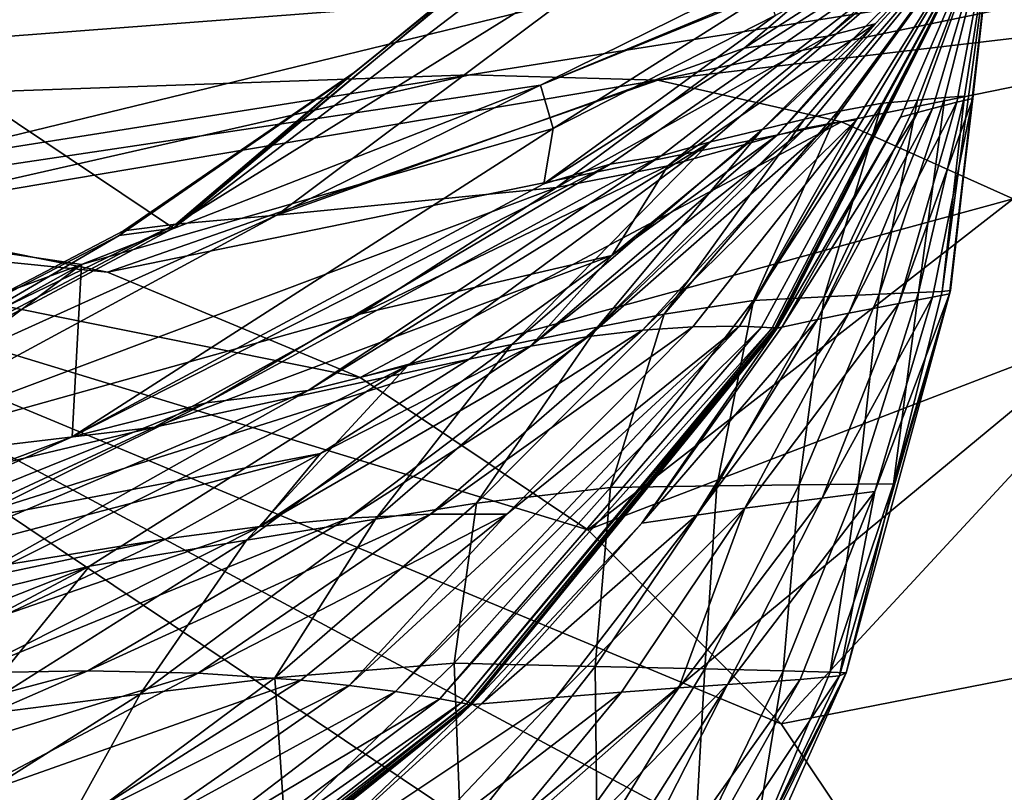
# Model space of a CAD drawing. Header units: metres. Extents: x -1004 to 0, y -708 to 0.
# Tile 99 of 103: x -106 to -78, y -77 to -55. Entities that reach past the tile are written whole.
import ezdxf

# ---------------------------------------------------------------- set-up
doc = ezdxf.new("R2010")
doc.units = ezdxf.units.M

msp = doc.modelspace()

# ---------------------------------------------------------------- linework, layer by layer
at = {"layer": 'top'}
for points in [[(-115.503357, -51.297203, 2042.914429), (-115.135071, -68.038879, 2039.985474), (-101.442726, -60.734818, 2042.679321)], [(-101.442726, -60.734818, 2042.679321), (-89.060715, -51.297203, 2045.059937), (-115.503357, -51.297203, 2042.914429)], [(-114.632568, -60.196255, 214.972534), (-114.764458, -51.297203, 211.736221), (-78.098579, -51.297203, 211.613205)], [(-114.632568, -60.196255, 214.972534), (-78.098579, -51.297203, 211.613205), (-90.986275, -56.663837, 437.535187)], [(-89.060715, -51.297203, 2045.059937), (-101.442726, -60.734818, 2042.679321), (-90.176208, -51.297203, 2003.455688)], [(-101.442726, -60.734818, 2042.679321), (-96.387444, -56.381367, 2003.41748), (-90.176208, -51.297203, 2003.455688)], [(-90.105057, -51.297203, 1961.813721), (-96.295052, -56.304508, 1961.749756), (-101.377548, -60.618221, 1920.003662)], [(-86.395973, -51.297203, 1878.55481), (-101.377548, -60.618221, 1920.003662), (-98.499115, -60.363892, 1878.403809)], [(-86.395973, -51.297203, 1878.55481), (-90.105057, -51.297203, 1961.813721), (-101.377548, -60.618221, 1920.003662)], [(-80.137329, -51.297203, 1795.358276), (-98.499115, -60.363892, 1878.403809), (-85.190804, -55.613125, 1795.383545)], [(-80.137329, -51.297203, 1795.358276), (-86.395973, -51.297203, 1878.55481), (-98.499115, -60.363892, 1878.403809)], [(-90.176208, -51.297203, 2003.455688), (-96.387444, -56.381367, 2003.41748), (-90.105057, -51.297203, 1961.813721)], [(-96.387444, -56.381367, 2003.41748), (-96.295052, -56.304508, 1961.749756), (-90.105057, -51.297203, 1961.813721)], [(-90.986275, -56.663837, 437.535187), (-78.098579, -51.297203, 211.613205), (-84.51049, -54.024261, 437.534424)], [(-90.89106, -59.478401, 663.184875), (-78.027199, -51.297203, 697.926086), (-89.006691, -58.918831, 697.814209)], [(-90.89106, -59.478401, 663.184875), (-78.027199, -51.297203, 663.399414), (-78.027199, -51.297203, 697.926086)], [(-78.027199, -51.297203, 663.399414), (-90.89106, -59.478401, 663.184875), (-84.300812, -54.678062, 550.497681)], [(-89.006691, -58.918831, 697.814209), (-78.027168, -51.297203, 732.452759), (-87.55014, -58.678204, 732.452759)], [(-89.006691, -58.918831, 697.814209), (-78.027199, -51.297203, 697.926086), (-78.027168, -51.297203, 732.452759)], [(-87.55014, -58.678204, 732.452759), (-78.027168, -51.297203, 763.891968), (-86.150093, -58.277206, 763.216919)], [(-87.55014, -58.678204, 732.452759), (-78.027168, -51.297203, 732.452759), (-78.027168, -51.297203, 763.891968)], [(-86.150093, -58.277206, 763.216919), (-78.027168, -51.297203, 763.891968), (-84.678894, -57.92382, 804.436951)], [(-78.027199, -51.297203, 1596.826538), (-85.316956, -63.528893, 1608.418701), (-84.692535, -63.553036, 1597.997437)], [(-78.027199, -51.297203, 1596.826538), (-78.027199, -51.297203, 1607.204468), (-85.316956, -63.528893, 1608.418701)], [(-78.027199, -51.297203, 1607.204468), (-81.985077, -57.650463, 1628.695557), (-85.316956, -63.528893, 1608.418701)], [(-78.50383, -51.297203, 1753.529663), (-85.190804, -55.613125, 1795.383545), (-82.806488, -55.269844, 1753.663208)], [(-78.50383, -51.297203, 1753.529663), (-80.137329, -51.297203, 1795.358276), (-85.190804, -55.613125, 1795.383545)], [(-78.027199, -51.297203, 1591.675659), (-84.692535, -63.553036, 1597.997437), (-84.390335, -63.572571, 1592.785645)], [(-78.027199, -51.297203, 1591.675659), (-78.027199, -51.297203, 1596.826538), (-84.692535, -63.553036, 1597.997437)], [(-78.027168, -51.297203, 763.891968), (-78.027168, -51.297203, 805.26825), (-84.678894, -57.92382, 804.436951)], [(-84.678894, -57.92382, 804.436951), (-78.027168, -51.297203, 805.26825), (-83.469261, -57.636574, 845.653137)], [(-78.027199, -51.297203, 1590.388062), (-84.390335, -63.572571, 1592.785645), (-84.315826, -63.578297, 1591.4823)], [(-78.027199, -51.297203, 1590.388062), (-78.027199, -51.297203, 1591.675659), (-84.390335, -63.572571, 1592.785645)], [(-84.315826, -63.578297, 1591.4823), (-84.280197, -63.590012, 1590.803955), (-78.027199, -51.297203, 1589.744385)], [(-78.027199, -51.297203, 1589.744385), (-78.027199, -51.297203, 1590.388062), (-84.315826, -63.578297, 1591.4823)], [(-84.280197, -63.590012, 1590.803955), (-78.027199, -51.297203, 1589.100586), (-78.027199, -51.297203, 1589.744385)], [(-84.246239, -63.58263, 1590.160522), (-78.027199, -51.297203, 1589.100586), (-84.280197, -63.590012, 1590.803955)], [(-78.027199, -51.297203, 1669.833008), (-84.24884, -58.085838, 1691.247192), (-83.44474, -57.8909, 1670.396606)], [(-78.027199, -51.297203, 1669.833008), (-78.027199, -51.297203, 1690.740112), (-84.24884, -58.085838, 1691.247192)], [(-78.027199, -51.297203, 1690.740112), (-81.4524, -54.922527, 1711.892578), (-84.24884, -58.085838, 1691.247192)], [(-84.246239, -63.58263, 1590.160522), (-80.738548, -57.578323, 1587.067139), (-78.027199, -51.297203, 1589.100586)], [(-78.027168, -51.297203, 805.26825), (-78.027168, -51.297203, 846.564087), (-83.469261, -57.636574, 845.653137)], [(-83.469261, -57.636574, 845.653137), (-78.027168, -51.297203, 846.564087), (-82.522896, -57.417816, 886.868103)], [(-78.027199, -51.297203, 1648.941406), (-83.44474, -57.8909, 1670.396606), (-82.689865, -57.746292, 1649.546021)], [(-78.027199, -51.297203, 1648.941406), (-78.027199, -51.297203, 1669.833008), (-83.44474, -57.8909, 1670.396606)], [(-78.027222, -51.297203, 1711.662476), (-82.806488, -55.269844, 1753.663208), (-81.4524, -54.922527, 1711.892578)], [(-78.027222, -51.297203, 1711.662476), (-78.50383, -51.297203, 1753.529663), (-82.806488, -55.269844, 1753.663208)], [(-78.027199, -51.297203, 1628.065308), (-82.689865, -57.746292, 1649.546021), (-81.985077, -57.650463, 1628.695557)], [(-78.027199, -51.297203, 1628.065308), (-78.027199, -51.297203, 1648.941406), (-82.689865, -57.746292, 1649.546021)], [(-78.027168, -51.297203, 846.564087), (-78.027054, -51.297203, 887.796936), (-82.522896, -57.417816, 886.868103)], [(-82.522896, -57.417816, 886.868103), (-78.027054, -51.297203, 887.796936), (-81.259254, -57.176662, 969.302856)], [(-78.027199, -51.297203, 1607.204468), (-78.027199, -51.297203, 1628.065308), (-81.985077, -57.650463, 1628.695557)], [(-78.027199, -51.297203, 1690.740112), (-78.027222, -51.297203, 1711.662476), (-81.4524, -54.922527, 1711.892578)], [(-78.027054, -51.297203, 887.796936), (-78.027054, -51.297203, 970.19519), (-81.259254, -57.176662, 969.302856)], [(-81.259254, -57.176662, 969.302856), (-78.027054, -51.297203, 970.19519), (-80.252495, -57.087456, 1050.91333)], [(-80.738548, -57.578323, 1587.067139), (-78.027199, -51.297203, 1586.525879), (-78.027199, -51.297203, 1589.100586)], [(-80.24939, -57.440498, 1566.559448), (-78.027199, -51.297203, 1565.938599), (-80.738548, -57.578323, 1587.067139)], [(-78.027199, -51.297203, 1565.938599), (-78.027199, -51.297203, 1586.525879), (-80.738548, -57.578323, 1587.067139)], [(-78.027054, -51.297203, 970.19519), (-78.027138, -51.297203, 1051.575073), (-80.252495, -57.087456, 1050.91333)], [(-80.252495, -57.087456, 1050.91333), (-78.027138, -51.297203, 1051.575073), (-79.470009, -57.020172, 1132.873657)], [(-79.818199, -57.324867, 1545.981201), (-78.027199, -51.297203, 1545.369629), (-80.24939, -57.440498, 1566.559448)], [(-78.027199, -51.297203, 1545.369629), (-78.027199, -51.297203, 1565.938599), (-80.24939, -57.440498, 1566.559448)], [(-79.129654, -57.151718, 1504.604736), (-78.027199, -51.297203, 1504.287109), (-79.818199, -57.324867, 1545.981201)], [(-78.027199, -51.297203, 1504.287109), (-78.027199, -51.297203, 1545.369629), (-79.818199, -57.324867, 1545.981201)], [(-79.306656, -62.50948, 1378.554321), (-79.54393, -62.536911, 1297.646729), (-78.027206, -51.297203, 1378.559692)], [(-79.54393, -62.536911, 1297.646729), (-78.910095, -56.97337, 1215.220337), (-78.027206, -51.297203, 1378.559692)], [(-78.027138, -51.297203, 1051.575073), (-78.027054, -51.297203, 1133.352905), (-79.470009, -57.020172, 1132.873657)], [(-79.470009, -57.020172, 1132.873657), (-78.027054, -51.297203, 1133.352905), (-78.910095, -56.97337, 1215.220337)], [(-79.306656, -62.50948, 1378.554321), (-78.027206, -51.297203, 1378.559692), (-79.337585, -62.60321, 1420.879272)], [(-78.027206, -51.297203, 1378.559692), (-78.027199, -51.297203, 1420.924683), (-79.337585, -62.60321, 1420.879272)], [(-79.337585, -62.60321, 1420.879272), (-78.027199, -51.297203, 1420.924683), (-78.673325, -57.042675, 1462.920166)], [(-78.673325, -57.042675, 1462.920166), (-78.027199, -51.297203, 1462.875977), (-79.129654, -57.151718, 1504.604736)], [(-78.027199, -51.297203, 1462.875977), (-78.027199, -51.297203, 1504.287109), (-79.129654, -57.151718, 1504.604736)], [(-78.027206, -51.297203, 1378.559692), (-78.910095, -56.97337, 1215.220337), (-78.027161, -51.297203, 1215.581787)], [(-78.910095, -56.97337, 1215.220337), (-78.027054, -51.297203, 1133.352905), (-78.027161, -51.297203, 1215.581787)], [(-78.027199, -51.297203, 1420.924683), (-78.027199, -51.297203, 1462.875977), (-78.673325, -57.042675, 1462.920166)], [(-90.628365, -57.895702, 550.498901), (-90.986275, -56.663837, 437.535187), (-84.51049, -54.024261, 437.534424)], [(-84.300812, -54.678062, 550.497681), (-90.628365, -57.895702, 550.498901), (-84.51049, -54.024261, 437.534424)], [(-90.89106, -59.478401, 663.184875), (-90.628365, -57.895702, 550.498901), (-84.300812, -54.678062, 550.497681)], [(-81.4524, -54.922527, 1711.892578), (-87.364365, -58.958767, 1753.769043), (-85.101265, -58.332657, 1712.097412)], [(-81.4524, -54.922527, 1711.892578), (-82.806488, -55.269844, 1753.663208), (-87.364365, -58.958767, 1753.769043)], [(-84.24884, -58.085838, 1691.247192), (-81.4524, -54.922527, 1711.892578), (-85.101265, -58.332657, 1712.097412)], [(-82.806488, -55.269844, 1753.663208), (-90.532158, -59.579765, 1795.377441), (-87.364365, -58.958767, 1753.769043)], [(-82.806488, -55.269844, 1753.663208), (-85.190804, -55.613125, 1795.383545), (-90.532158, -59.579765, 1795.377441)], [(-85.190804, -55.613125, 1795.383545), (-98.499115, -60.363892, 1878.403809), (-90.532158, -59.579765, 1795.377441)], [(-102.866547, -60.808197, 1961.675781), (-96.295052, -56.304508, 1961.749756), (-102.996902, -60.94178, 2003.37207)], [(-96.295052, -56.304508, 1961.749756), (-96.387444, -56.381367, 2003.41748), (-102.996902, -60.94178, 2003.37207)], [(-96.295052, -56.304508, 1961.749756), (-102.866547, -60.808197, 1961.675781), (-101.377548, -60.618221, 1920.003662)], [(-102.996902, -60.94178, 2003.37207), (-96.387444, -56.381367, 2003.41748), (-101.442726, -60.734818, 2042.679321)], [(-104.067223, -61.768188, 437.536407), (-114.632568, -60.196255, 214.972534), (-90.986275, -56.663837, 437.535187)], [(-90.628365, -57.895702, 550.498901), (-104.067223, -61.768188, 437.536407), (-90.986275, -56.663837, 437.535187)], [(-82.522896, -57.417816, 886.868103), (-81.259254, -57.176662, 969.302856), (-84.922729, -62.79808, 968.397766)], [(-84.922729, -62.79808, 968.397766), (-81.259254, -57.176662, 969.302856), (-82.906372, -62.694687, 1050.244751)], [(-81.259254, -57.176662, 969.302856), (-80.252495, -57.087456, 1050.91333), (-82.906372, -62.694687, 1050.244751)], [(-82.906372, -62.694687, 1050.244751), (-80.252495, -57.087456, 1050.91333), (-81.339783, -62.61808, 1132.390869)], [(-80.780693, -62.880394, 1504.747681), (-79.129654, -57.151718, 1504.604736), (-82.209045, -63.153648, 1546.29541)], [(-79.129654, -57.151718, 1504.604736), (-79.818199, -57.324867, 1545.981201), (-82.209045, -63.153648, 1546.29541)], [(-80.252495, -57.087456, 1050.91333), (-79.470009, -57.020172, 1132.873657), (-81.339783, -62.61808, 1132.390869)], [(-81.339783, -62.61808, 1132.390869), (-79.470009, -57.020172, 1132.873657), (-80.219582, -62.565582, 1214.856934)], [(-79.824455, -62.705322, 1462.942871), (-78.673325, -57.042675, 1462.920166), (-80.780693, -62.880394, 1504.747681)], [(-78.673325, -57.042675, 1462.920166), (-79.129654, -57.151718, 1504.604736), (-80.780693, -62.880394, 1504.747681)], [(-79.470009, -57.020172, 1132.873657), (-78.910095, -56.97337, 1215.220337), (-80.219582, -62.565582, 1214.856934)], [(-80.219582, -62.565582, 1214.856934), (-78.910095, -56.97337, 1215.220337), (-79.54393, -62.536911, 1297.646729)], [(-78.673325, -57.042675, 1462.920166), (-79.824455, -62.705322, 1462.942871), (-79.337585, -62.60321, 1420.879272)], [(-83.469261, -57.636574, 845.653137), (-82.522896, -57.417816, 886.868103), (-87.462624, -63.188725, 885.926025)], [(-87.462624, -63.188725, 885.926025), (-82.522896, -57.417816, 886.868103), (-84.922729, -62.79808, 968.397766)], [(-83.100845, -63.33569, 1566.973511), (-80.24939, -57.440498, 1566.559448), (-84.111519, -63.552837, 1587.588135)], [(-80.24939, -57.440498, 1566.559448), (-80.738548, -57.578323, 1587.067139), (-84.111519, -63.552837, 1587.588135)], [(-82.209045, -63.153648, 1546.29541), (-79.818199, -57.324867, 1545.981201), (-83.100845, -63.33569, 1566.973511)], [(-79.818199, -57.324867, 1545.981201), (-80.24939, -57.440498, 1566.559448), (-83.100845, -63.33569, 1566.973511)], [(-82.689865, -57.746292, 1649.546021), (-89.624275, -63.823048, 1670.875244), (-88.082504, -63.639038, 1650.071289)], [(-82.689865, -57.746292, 1649.546021), (-83.44474, -57.8909, 1670.396606), (-89.624275, -63.823048, 1670.875244)], [(-84.678894, -57.92382, 804.436951), (-83.469261, -57.636574, 845.653137), (-89.368416, -63.558098, 844.733032)], [(-89.368416, -63.558098, 844.733032), (-83.469261, -57.636574, 845.653137), (-87.462624, -63.188725, 885.926025)], [(-81.985077, -57.650463, 1628.695557), (-88.082504, -63.639038, 1650.071289), (-86.646233, -63.541843, 1629.251831)], [(-81.985077, -57.650463, 1628.695557), (-82.689865, -57.746292, 1649.546021), (-88.082504, -63.639038, 1650.071289)], [(-85.316956, -63.528893, 1608.418701), (-81.985077, -57.650463, 1628.695557), (-86.646233, -63.541843, 1629.251831)], [(-84.111519, -63.552837, 1587.588135), (-80.738548, -57.578323, 1587.067139), (-84.246239, -63.58263, 1590.160522)], [(-90.89106, -59.478401, 663.184875), (-104.329102, -66.678337, 662.99646), (-90.628365, -57.895702, 550.498901)], [(-104.329102, -66.678337, 662.99646), (-104.067223, -61.768188, 437.536407), (-90.628365, -57.895702, 550.498901)], [(-86.150093, -58.277206, 763.216919), (-84.678894, -57.92382, 804.436951), (-91.805084, -64.045578, 803.599854)], [(-91.805084, -64.045578, 803.599854), (-84.678894, -57.92382, 804.436951), (-89.368416, -63.558098, 844.733032)], [(-83.44474, -57.8909, 1670.396606), (-91.270256, -64.096619, 1691.662354), (-89.624275, -63.823048, 1670.875244)], [(-83.44474, -57.8909, 1670.396606), (-84.24884, -58.085838, 1691.247192), (-91.270256, -64.096619, 1691.662354)], [(-97.605591, -65.358475, 732.452759), (-86.150093, -58.277206, 763.216919), (-94.769196, -64.646645, 762.538696)], [(-97.605591, -65.358475, 732.452759), (-87.55014, -58.678204, 732.452759), (-86.150093, -58.277206, 763.216919)], [(-94.769196, -64.646645, 762.538696), (-86.150093, -58.277206, 763.216919), (-91.805084, -64.045578, 803.599854)], [(-84.24884, -58.085838, 1691.247192), (-88.962372, -61.517399, 1712.276978), (-91.270256, -64.096619, 1691.662354)], [(-85.101265, -58.332657, 1712.097412), (-88.962372, -61.517399, 1712.276978), (-84.24884, -58.085838, 1691.247192)], [(-85.101265, -58.332657, 1712.097412), (-87.364365, -58.958767, 1753.769043), (-88.962372, -61.517399, 1712.276978)], [(-100.508865, -65.712364, 697.705688), (-87.55014, -58.678204, 732.452759), (-97.605591, -65.358475, 732.452759)], [(-100.508865, -65.712364, 697.705688), (-89.006691, -58.918831, 697.814209), (-87.55014, -58.678204, 732.452759)], [(-104.329102, -66.678337, 662.99646), (-89.006691, -58.918831, 697.814209), (-100.508865, -65.712364, 697.705688)], [(-104.329102, -66.678337, 662.99646), (-90.89106, -59.478401, 663.184875), (-89.006691, -58.918831, 697.814209)], [(-87.364365, -58.958767, 1753.769043), (-96.13903, -63.181301, 1795.340332), (-88.962372, -61.517399, 1712.276978)], [(-87.364365, -58.958767, 1753.769043), (-90.532158, -59.579765, 1795.377441), (-96.13903, -63.181301, 1795.340332)], [(-90.532158, -59.579765, 1795.377441), (-111.823273, -67.567825, 1878.153931), (-96.13903, -63.181301, 1795.340332)], [(-90.532158, -59.579765, 1795.377441), (-98.499115, -60.363892, 1878.403809), (-111.823273, -67.567825, 1878.153931)], [(-117.285789, -66.625572, 437.53717), (-114.632568, -60.196255, 214.972534), (-104.067223, -61.768188, 437.536407)], [(-98.499115, -60.363892, 1878.403809), (-115.194756, -67.926575, 1919.768311), (-111.823273, -67.567825, 1878.153931)], [(-98.499115, -60.363892, 1878.403809), (-101.377548, -60.618221, 1920.003662), (-115.194756, -67.926575, 1919.768311)], [(-101.377548, -60.618221, 1920.003662), (-102.866547, -60.808197, 1961.675781), (-116.966408, -68.183815, 1961.491211)], [(-101.377548, -60.618221, 1920.003662), (-116.966408, -68.183815, 1961.491211), (-115.194756, -67.926575, 1919.768311)], [(-102.866547, -60.808197, 1961.675781), (-102.996902, -60.94178, 2003.37207), (-116.966408, -68.183815, 1961.491211)], [(-102.996902, -60.94178, 2003.37207), (-101.442726, -60.734818, 2042.679321), (-115.135071, -68.038879, 2039.985474)], [(-116.966408, -68.183815, 1961.491211), (-102.996902, -60.94178, 2003.37207), (-115.135071, -68.038879, 2039.985474)], [(-88.962372, -61.517399, 1712.276978), (-101.983879, -66.399879, 1795.272949), (-93.01902, -64.462494, 1712.430908)], [(-88.962372, -61.517399, 1712.276978), (-96.13903, -63.181301, 1795.340332), (-101.983879, -66.399879, 1795.272949)], [(-91.270256, -64.096619, 1691.662354), (-88.962372, -61.517399, 1712.276978), (-93.01902, -64.462494, 1712.430908)], [(-129.771561, -76.091797, 627.760681), (-117.285789, -66.625572, 437.53717), (-104.067223, -61.768188, 437.536407)], [(-116.885582, -71.385643, 627.637451), (-129.771561, -76.091797, 627.760681), (-104.067223, -61.768188, 437.536407)], [(-116.885582, -71.385643, 627.637451), (-104.067223, -61.768188, 437.536407), (-104.329102, -66.678337, 662.99646)], [(-82.282188, -73.395493, 1378.543823), (-79.306656, -62.50948, 1378.554321), (-82.476097, -73.488136, 1420.786987)], [(-79.306656, -62.50948, 1378.554321), (-79.337585, -62.60321, 1420.879272), (-82.476097, -73.488136, 1420.786987)], [(-82.282188, -73.395493, 1378.543823), (-80.935005, -68.019943, 1297.329224), (-79.306656, -62.50948, 1378.554321)], [(-80.935005, -68.019943, 1297.329224), (-79.54393, -62.536911, 1297.646729), (-79.306656, -62.50948, 1378.554321)], [(-80.219582, -62.565582, 1214.856934), (-79.54393, -62.536911, 1297.646729), (-80.935005, -68.019943, 1297.329224)], [(-87.462624, -63.188725, 885.926025), (-84.922729, -62.79808, 968.397766), (-88.993011, -68.122505, 967.48584)], [(-88.993011, -68.122505, 967.48584), (-84.922729, -62.79808, 968.397766), (-85.969788, -68.078094, 1049.573853)], [(-84.922729, -62.79808, 968.397766), (-82.906372, -62.694687, 1050.244751), (-85.969788, -68.078094, 1049.573853)], [(-85.969788, -68.078094, 1049.573853), (-82.906372, -62.694687, 1050.244751), (-83.62207, -68.048103, 1131.907959)], [(-82.906372, -62.694687, 1050.244751), (-81.339783, -62.61808, 1132.390869), (-83.62207, -68.048103, 1131.907959)], [(-83.62207, -68.048103, 1131.907959), (-81.339783, -62.61808, 1132.390869), (-81.944862, -68.028831, 1214.494385)], [(-81.469215, -68.232391, 1462.94519), (-79.824455, -62.705322, 1462.942871), (-82.963234, -68.42218, 1504.859741)], [(-79.824455, -62.705322, 1462.942871), (-80.780693, -62.880394, 1504.747681), (-82.963234, -68.42218, 1504.859741)], [(-82.476097, -73.488136, 1420.786987), (-79.337585, -62.60321, 1420.879272), (-81.469215, -68.232391, 1462.94519)], [(-81.339783, -62.61808, 1132.390869), (-80.219582, -62.565582, 1214.856934), (-81.944862, -68.028831, 1214.494385)], [(-81.944862, -68.028831, 1214.494385), (-80.219582, -62.565582, 1214.856934), (-80.935005, -68.019943, 1297.329224)], [(-79.337585, -62.60321, 1420.879272), (-79.824455, -62.705322, 1462.942871), (-81.469215, -68.232391, 1462.94519)], [(-82.963234, -68.42218, 1504.859741), (-80.780693, -62.880394, 1504.747681), (-85.1726, -68.713577, 1546.568115)], [(-80.780693, -62.880394, 1504.747681), (-82.209045, -63.153648, 1546.29541), (-85.1726, -68.713577, 1546.568115)], [(-96.13903, -63.181301, 1795.340332), (-111.823273, -67.567825, 1878.153931), (-101.983879, -66.399879, 1795.272949)], [(-89.368416, -63.558098, 844.733032), (-87.462624, -63.188725, 885.926025), (-92.815308, -68.571884, 884.97644)], [(-92.815308, -68.571884, 884.97644), (-87.462624, -63.188725, 885.926025), (-88.993011, -68.122505, 967.48584)], [(-86.547501, -68.908012, 1567.340942), (-83.100845, -63.33569, 1566.973511), (-88.103737, -69.140938, 1588.057251)], [(-83.100845, -63.33569, 1566.973511), (-84.111519, -63.552837, 1587.588135), (-88.103737, -69.140938, 1588.057251)], [(-85.1726, -68.713577, 1546.568115), (-82.209045, -63.153648, 1546.29541), (-86.547501, -68.908012, 1567.340942)], [(-82.209045, -63.153648, 1546.29541), (-83.100845, -63.33569, 1566.973511), (-86.547501, -68.908012, 1567.340942)], [(-89.624275, -63.823048, 1670.875244), (-96.471497, -68.99791, 1671.262207), (-88.082504, -63.639038, 1650.071289)], [(-96.471497, -68.99791, 1671.262207), (-94.12648, -68.884399, 1650.511108), (-88.082504, -63.639038, 1650.071289)], [(-91.945854, -68.884422, 1629.729004), (-96.4403, -73.755569, 1619.735718), (-85.316956, -63.528893, 1608.418701)], [(-85.316956, -63.528893, 1608.418701), (-96.4403, -73.755569, 1619.735718), (-95.120056, -73.933136, 1609.340088)], [(-91.805084, -64.045578, 803.599854), (-89.368416, -63.558098, 844.733032), (-95.688721, -69.023659, 843.809265)], [(-95.688721, -69.023659, 843.809265), (-89.368416, -63.558098, 844.733032), (-92.815308, -68.571884, 884.97644)], [(-84.692535, -63.553036, 1597.997437), (-85.316956, -63.528893, 1608.418701), (-95.120056, -73.933136, 1609.340088)], [(-84.692535, -63.553036, 1597.997437), (-95.120056, -73.933136, 1609.340088), (-93.856125, -74.140877, 1598.935059)], [(-88.082504, -63.639038, 1650.071289), (-94.12648, -68.884399, 1650.511108), (-86.646233, -63.541843, 1629.251831)], [(-94.12648, -68.884399, 1650.511108), (-91.945854, -68.884422, 1629.729004), (-86.646233, -63.541843, 1629.251831)], [(-84.390335, -63.572571, 1592.785645), (-84.692535, -63.553036, 1597.997437), (-93.856125, -74.140877, 1598.935059)], [(-84.390335, -63.572571, 1592.785645), (-93.856125, -74.140877, 1598.935059), (-93.245148, -74.255882, 1593.729126)], [(-84.315826, -63.578297, 1591.4823), (-84.390335, -63.572571, 1592.785645), (-93.245148, -74.255882, 1593.729126)], [(-93.245148, -74.255882, 1593.729126), (-93.09462, -74.285866, 1592.42688), (-84.315826, -63.578297, 1591.4823)], [(-93.09462, -74.285866, 1592.42688), (-84.280197, -63.590012, 1590.803955), (-84.315826, -63.578297, 1591.4823)], [(-93.024147, -74.311012, 1591.717773), (-84.280197, -63.590012, 1590.803955), (-93.09462, -74.285866, 1592.42688)], [(-92.95314, -74.304871, 1591.067505), (-84.246239, -63.58263, 1590.160522), (-93.024147, -74.311012, 1591.717773)], [(-93.024147, -74.311012, 1591.717773), (-84.246239, -63.58263, 1590.160522), (-84.280197, -63.590012, 1590.803955)], [(-84.246239, -63.58263, 1590.160522), (-92.95314, -74.304871, 1591.067505), (-88.103737, -69.140938, 1588.057251)], [(-86.646233, -63.541843, 1629.251831), (-91.945854, -68.884422, 1629.729004), (-85.316956, -63.528893, 1608.418701)], [(-88.103737, -69.140938, 1588.057251), (-84.111519, -63.552837, 1587.588135), (-84.246239, -63.58263, 1590.160522)], [(-91.270256, -64.096619, 1691.662354), (-98.979576, -69.228477, 1691.97937), (-89.624275, -63.823048, 1670.875244)], [(-98.979576, -69.228477, 1691.97937), (-96.471497, -68.99791, 1671.262207), (-89.624275, -63.823048, 1670.875244)], [(-94.769196, -64.646645, 762.538696), (-91.805084, -64.045578, 803.599854), (-99.363708, -69.623955, 802.761841)], [(-99.363708, -69.623955, 802.761841), (-91.805084, -64.045578, 803.599854), (-95.688721, -69.023659, 843.809265)], [(-97.253479, -67.153496, 1712.558472), (-98.979576, -69.228477, 1691.97937), (-91.270256, -64.096619, 1691.662354)], [(-93.01902, -64.462494, 1712.430908), (-97.253479, -67.153496, 1712.558472), (-91.270256, -64.096619, 1691.662354)], [(-101.983879, -66.399879, 1795.272949), (-108.03788, -69.217979, 1795.175537), (-93.01902, -64.462494, 1712.430908)], [(-108.03788, -69.217979, 1795.175537), (-97.253479, -67.153496, 1712.558472), (-93.01902, -64.462494, 1712.430908)], [(-108.617378, -71.535103, 732.452759), (-94.769196, -64.646645, 762.538696), (-103.835312, -70.366325, 761.861145)], [(-108.617378, -71.535103, 732.452759), (-97.605591, -65.358475, 732.452759), (-94.769196, -64.646645, 762.538696)], [(-103.835312, -70.366325, 761.861145), (-94.769196, -64.646645, 762.538696), (-99.363708, -69.623955, 802.761841)], [(-112.472702, -71.644234, 697.599609), (-100.508865, -65.712364, 697.705688), (-97.605591, -65.358475, 732.452759)], [(-97.605591, -65.358475, 732.452759), (-108.617378, -71.535103, 732.452759), (-112.472702, -71.644234, 697.599609)], [(-116.885567, -72.300072, 662.849365), (-100.508865, -65.712364, 697.705688), (-112.472702, -71.644234, 697.599609)], [(-116.885567, -72.300072, 662.849365), (-104.329102, -66.678337, 662.99646), (-100.508865, -65.712364, 697.705688)], [(-111.823273, -67.567825, 1878.153931), (-118.85347, -70.420578, 1877.994141), (-101.983879, -66.399879, 1795.272949)], [(-118.85347, -70.420578, 1877.994141), (-108.03788, -69.217979, 1795.175537), (-101.983879, -66.399879, 1795.272949)], [(-116.885567, -72.300072, 662.849365), (-116.885582, -71.385643, 627.637451), (-104.329102, -66.678337, 662.99646)], [(-101.649124, -69.579605, 1712.659424), (-97.253479, -67.153496, 1712.558472), (-114.272041, -71.621964, 1795.04895)], [(-97.253479, -67.153496, 1712.558472), (-108.03788, -69.217979, 1795.175537), (-114.272041, -71.621964, 1795.04895)], [(-97.253479, -67.153496, 1712.558472), (-101.649124, -69.579605, 1712.659424), (-98.979576, -69.228477, 1691.97937)], [(-92.815308, -68.571884, 884.97644), (-88.993011, -68.122505, 967.48584), (-93.450684, -73.126358, 966.571045)], [(-93.450684, -73.126358, 966.571045), (-88.993011, -68.122505, 967.48584), (-89.428383, -73.215607, 1048.903442)], [(-88.993011, -68.122505, 967.48584), (-85.969788, -68.078094, 1049.573853), (-89.428383, -73.215607, 1048.903442)], [(-89.428383, -73.215607, 1048.903442), (-85.969788, -68.078094, 1049.573853), (-86.306091, -73.289719, 1131.426636)], [(-85.969788, -68.078094, 1049.573853), (-83.62207, -68.048103, 1131.907959), (-86.306091, -73.289719, 1131.426636)], [(-86.306091, -73.289719, 1131.426636), (-83.62207, -68.048103, 1131.907959), (-84.077446, -73.344231, 1214.133667)], [(-83.62207, -68.048103, 1131.907959), (-81.944862, -68.028831, 1214.494385), (-84.077446, -73.344231, 1214.133667)], [(-84.077446, -73.344231, 1214.133667), (-81.944862, -68.028831, 1214.494385), (-82.737595, -73.378883, 1297.013428)], [(-82.737595, -73.378883, 1297.013428), (-80.935005, -68.019943, 1297.329224), (-82.282188, -73.395493, 1378.543823)], [(-81.944862, -68.028831, 1214.494385), (-80.935005, -68.019943, 1297.329224), (-82.737595, -73.378883, 1297.013428)], [(-85.659157, -73.733627, 1504.940796), (-82.963234, -68.42218, 1504.859741), (-87.049416, -73.831161, 1525.890381)], [(-87.049416, -73.831161, 1525.890381), (-82.963234, -68.42218, 1504.859741), (-85.1726, -68.713577, 1546.568115)], [(-85.659157, -73.733627, 1504.940796), (-83.595467, -73.589935, 1462.928101), (-81.469215, -68.232391, 1462.94519)], [(-81.469215, -68.232391, 1462.94519), (-82.963234, -68.42218, 1504.859741), (-85.659157, -73.733627, 1504.940796)], [(-83.595467, -73.589935, 1462.928101), (-82.476097, -73.488136, 1420.786987), (-81.469215, -68.232391, 1462.94519)], [(-95.688721, -69.023659, 843.809265), (-92.815308, -68.571884, 884.97644), (-98.554253, -73.541527, 884.023926)], [(-98.554253, -73.541527, 884.023926), (-92.815308, -68.571884, 884.97644), (-93.450684, -73.126358, 966.571045)], [(-86.547501, -68.908012, 1567.340942), (-90.553978, -74.099586, 1567.658447), (-85.1726, -68.713577, 1546.568115)], [(-90.553978, -74.099586, 1567.658447), (-88.68055, -73.951614, 1546.797485), (-85.1726, -68.713577, 1546.568115)], [(-85.1726, -68.713577, 1546.568115), (-88.68055, -73.951614, 1546.797485), (-87.049416, -73.831161, 1525.890381)], [(-98.979576, -69.228477, 1691.97937), (-107.260834, -73.401123, 1692.194092), (-96.471497, -68.99791, 1671.262207)], [(-107.260834, -73.401123, 1692.194092), (-103.889046, -73.339104, 1671.552734), (-96.471497, -68.99791, 1671.262207)], [(-96.471497, -68.99791, 1671.262207), (-103.889046, -73.339104, 1671.552734), (-94.12648, -68.884399, 1650.511108)], [(-103.889046, -73.339104, 1671.552734), (-100.740791, -73.409592, 1650.860352), (-94.12648, -68.884399, 1650.511108)], [(-94.12648, -68.884399, 1650.511108), (-100.740791, -73.409592, 1650.860352), (-91.945854, -68.884422, 1629.729004)], [(-100.740791, -73.409592, 1650.860352), (-97.817245, -73.608795, 1630.12146), (-91.945854, -68.884422, 1629.729004)], [(-97.817245, -73.608795, 1630.12146), (-96.4403, -73.755569, 1619.735718), (-91.945854, -68.884422, 1629.729004)], [(-88.103737, -69.140938, 1588.057251), (-92.671249, -74.279831, 1588.469727), (-86.547501, -68.908012, 1567.340942)], [(-92.671249, -74.279831, 1588.469727), (-90.553978, -74.099586, 1567.658447), (-86.547501, -68.908012, 1567.340942)], [(-106.189095, -71.731171, 1712.733398), (-107.260834, -73.401123, 1692.194092), (-98.979576, -69.228477, 1691.97937)], [(-101.649124, -69.579605, 1712.659424), (-106.189095, -71.731171, 1712.733398), (-98.979576, -69.228477, 1691.97937)], [(-99.363708, -69.623955, 802.761841), (-95.688721, -69.023659, 843.809265), (-102.398041, -74.006042, 842.886414)], [(-102.398041, -74.006042, 842.886414), (-95.688721, -69.023659, 843.809265), (-98.554253, -73.541527, 884.023926)], [(-92.95314, -74.304871, 1591.067505), (-92.671249, -74.279831, 1588.469727), (-88.103737, -69.140938, 1588.057251)], [(-114.272041, -71.621964, 1795.04895), (-120.65696, -73.599823, 1794.893555), (-101.649124, -69.579605, 1712.659424)], [(-120.65696, -73.599823, 1794.893555), (-106.189095, -71.731171, 1712.733398), (-101.649124, -69.579605, 1712.659424)], [(-103.835312, -70.366325, 761.861145), (-99.363708, -69.623955, 802.761841), (-107.315353, -74.630066, 801.927124)], [(-107.315353, -74.630066, 801.927124), (-99.363708, -69.623955, 802.761841), (-102.398041, -74.006042, 842.886414)], [(-118.10704, -76.007401, 732.452759), (-103.835312, -70.366325, 761.861145), (-113.299889, -75.405373, 761.187744)], [(-118.10704, -76.007401, 732.452759), (-108.617378, -71.535103, 732.452759), (-103.835312, -70.366325, 761.861145)], [(-113.299889, -75.405373, 761.187744), (-103.835312, -70.366325, 761.861145), (-107.315353, -74.630066, 801.927124)], [(-98.554253, -73.541527, 884.023926), (-93.450684, -73.126358, 966.571045), (-98.271408, -77.782249, 965.658386)], [(-98.271408, -77.782249, 965.658386), (-93.450684, -73.126358, 966.571045), (-93.263832, -78.079849, 1048.237061)], [(-93.450684, -73.126358, 966.571045), (-89.428383, -73.215607, 1048.903442), (-93.263832, -78.079849, 1048.237061)], [(-115.985931, -76.548882, 1692.304565), (-103.889046, -73.339104, 1671.552734), (-107.260834, -73.401123, 1692.194092)], [(-103.889046, -73.339104, 1671.552734), (-115.985931, -76.548882, 1692.304565), (-111.767784, -76.781662, 1671.743652)], [(-100.740791, -73.409592, 1650.860352), (-103.889046, -73.339104, 1671.552734), (-111.767784, -76.781662, 1671.743652)], [(-111.767784, -76.781662, 1671.743652), (-107.833183, -77.150421, 1651.115356), (-100.740791, -73.409592, 1650.860352)], [(-107.833183, -77.150421, 1651.115356), (-97.817245, -73.608795, 1630.12146), (-100.740791, -73.409592, 1650.860352)], [(-93.263832, -78.079849, 1048.237061), (-89.428383, -73.215607, 1048.903442), (-89.378082, -78.315788, 1130.949341)], [(-89.428383, -73.215607, 1048.903442), (-86.306091, -73.289719, 1131.426636), (-89.378082, -78.315788, 1130.949341)], [(-89.378082, -78.315788, 1130.949341), (-86.306091, -73.289719, 1131.426636), (-86.606567, -78.485046, 1213.776611)], [(-86.884399, -83.69957, 1378.540771), (-82.282188, -73.395493, 1378.543823), (-87.363899, -83.714279, 1420.666138)], [(-82.282188, -73.395493, 1378.543823), (-82.476097, -73.488136, 1420.786987), (-87.363899, -83.714279, 1420.666138)], [(-82.282188, -73.395493, 1378.543823), (-86.884399, -83.69957, 1378.540771), (-84.942947, -78.587585, 1296.700562)], [(-86.306091, -73.289719, 1131.426636), (-84.077446, -73.344231, 1214.133667), (-86.606567, -78.485046, 1213.776611)], [(-86.606567, -78.485046, 1213.776611), (-84.077446, -73.344231, 1214.133667), (-84.942947, -78.587585, 1296.700562)], [(-84.077446, -73.344231, 1214.133667), (-82.737595, -73.378883, 1297.013428), (-84.942947, -78.587585, 1296.700562)], [(-84.942947, -78.587585, 1296.700562), (-82.737595, -73.378883, 1297.013428), (-82.282188, -73.395493, 1378.543823)], [(-107.833183, -77.150421, 1651.115356), (-104.182991, -77.651611, 1630.425415), (-97.817245, -73.608795, 1630.12146)], [(-102.398041, -74.006042, 842.886414), (-98.554253, -73.541527, 884.023926), (-104.647385, -78.069695, 883.073853)], [(-104.647385, -78.069695, 883.073853), (-98.554253, -73.541527, 884.023926), (-98.271408, -77.782249, 965.658386)], [(-104.182991, -77.651611, 1630.425415), (-96.4403, -73.755569, 1619.735718), (-97.817245, -73.608795, 1630.12146)], [(-104.182991, -77.651611, 1630.425415), (-102.465096, -77.950851, 1620.05896), (-96.4403, -73.755569, 1619.735718)], [(-96.4403, -73.755569, 1619.735718), (-102.465096, -77.950851, 1620.05896), (-95.120056, -73.933136, 1609.340088)], [(-89.228973, -83.643669, 1462.841919), (-83.595467, -73.589935, 1462.928101), (-90.684944, -83.572823, 1483.931763)], [(-83.595467, -73.589935, 1462.928101), (-85.659157, -73.733627, 1504.940796), (-90.684944, -83.572823, 1483.931763)], [(-90.684944, -83.572823, 1483.931763), (-85.659157, -73.733627, 1504.940796), (-88.845146, -78.768219, 1504.991699)], [(-85.659157, -73.733627, 1504.940796), (-90.620804, -78.786934, 1526.003296), (-88.845146, -78.768219, 1504.991699)], [(-90.620804, -78.786934, 1526.003296), (-85.659157, -73.733627, 1504.940796), (-87.049416, -73.831161, 1525.890381)], [(-87.363899, -83.714279, 1420.666138), (-82.476097, -73.488136, 1420.786987), (-89.228973, -83.643669, 1462.841919)], [(-82.476097, -73.488136, 1420.786987), (-83.595467, -73.589935, 1462.928101), (-89.228973, -83.643669, 1462.841919)], [(-107.315353, -74.630066, 801.927124), (-102.398041, -74.006042, 842.886414), (-109.458252, -78.476852, 841.969666)], [(-109.458252, -78.476852, 841.969666), (-102.398041, -74.006042, 842.886414), (-104.647385, -78.069695, 883.073853)], [(-95.120056, -73.933136, 1609.340088), (-102.465096, -77.950851, 1620.05896), (-100.818764, -78.281906, 1609.679199)], [(-93.856125, -74.140877, 1598.935059), (-95.120056, -73.933136, 1609.340088), (-100.818764, -78.281906, 1609.679199)], [(-90.553978, -74.099586, 1567.658447), (-95.076614, -78.852882, 1567.924072), (-88.68055, -73.951614, 1546.797485)], [(-95.076614, -78.852882, 1567.924072), (-92.697289, -78.813759, 1546.982666), (-88.68055, -73.951614, 1546.797485)], [(-88.68055, -73.951614, 1546.797485), (-92.697289, -78.813759, 1546.982666), (-87.049416, -73.831161, 1525.890381)], [(-87.049416, -73.831161, 1525.890381), (-92.697289, -78.813759, 1546.982666), (-90.620804, -78.786934, 1526.003296)], [(-93.245148, -74.255882, 1593.729126), (-93.856125, -74.140877, 1598.935059), (-105.083, -82.545113, 1599.556519)], [(-93.856125, -74.140877, 1598.935059), (-100.818764, -78.281906, 1609.679199), (-105.083, -82.545113, 1599.556519)], [(-105.083, -82.545113, 1599.556519), (-104.178101, -82.835403, 1594.362915), (-93.245148, -74.255882, 1593.729126)], [(-104.178101, -82.835403, 1594.362915), (-93.09462, -74.285866, 1592.42688), (-93.245148, -74.255882, 1593.729126)], [(-103.955231, -82.909164, 1593.063721), (-93.09462, -74.285866, 1592.42688), (-104.178101, -82.835403, 1594.362915)], [(-93.024147, -74.311012, 1591.717773), (-93.09462, -74.285866, 1592.42688), (-103.955231, -82.909164, 1593.063721)], [(-103.852943, -82.949921, 1592.385864), (-93.024147, -74.311012, 1591.717773), (-103.955231, -82.909164, 1593.063721)], [(-103.744301, -82.95462, 1591.730835), (-92.95314, -74.304871, 1591.067505), (-103.852943, -82.949921, 1592.385864)], [(-103.852943, -82.949921, 1592.385864), (-92.95314, -74.304871, 1591.067505), (-93.024147, -74.311012, 1591.717773)], [(-92.95314, -74.304871, 1591.067505), (-103.744301, -82.95462, 1591.730835), (-97.760841, -78.90863, 1588.822266)], [(-92.671249, -74.279831, 1588.469727), (-97.760841, -78.90863, 1588.822266), (-90.553978, -74.099586, 1567.658447)], [(-97.760841, -78.90863, 1588.822266), (-95.076614, -78.852882, 1567.924072), (-90.553978, -74.099586, 1567.658447)], [(-92.671249, -74.279831, 1588.469727), (-92.95314, -74.304871, 1591.067505), (-97.760841, -78.90863, 1588.822266)]]:
    msp.add_3dface(points, dxfattribs=at)
at = {"layer": 'top01'}
for points in [[(-92.553162, -93.56337, 628.322876), (-92.421669, -93.462975, 662.19281), (-51.296959, -64.576927, 628.322876)], [(-92.553162, -93.56337, 628.322876), (-51.296959, -64.576927, 628.322876), (-71.878685, -80.05217, 612.117676)], [(-92.421669, -93.462975, 662.19281), (-51.296959, -64.576927, 663.269714), (-51.296959, -64.576927, 628.322876)], [(-59.42083, -76.821121, 663.057007), (-51.296959, -64.576927, 663.269714), (-92.421669, -93.462975, 662.19281)]]:
    msp.add_3dface(points, dxfattribs=at)
at = {"layer": 'top0123459'}
for points in [[(-10, -10, 90), (-787.024658, -653.266907, 90), (-994.049377, -10, 90)], [(-217.024689, -653.266907, 90), (-787.024658, -653.266907, 90), (-10, -10, 90)], [(-10.00001, -694.05426, 90), (-217.024689, -653.266907, 90), (-10, -10, 90)], [(-936.825439, -52.298347, 163.059708), (-399.720367, -63.554554, 140.046005), (-67.223724, -52.298347, 163.059708)], [(-399.720367, -63.554554, 140.046005), (-348.574219, -62.955685, 140.056458), (-67.223724, -52.298347, 163.059708)], [(-67.223724, -52.298347, 163.059708), (-348.574219, -62.955685, 140.056458), (-297.435272, -62.117352, 140.071091)], [(-67.223724, -52.298347, 163.059708), (-297.435272, -62.117352, 140.071091), (-246.305878, -61.039639, 140.08989)], [(-195.188446, -59.722652, 140.112885), (-67.223724, -52.298347, 163.059708), (-246.305878, -61.039639, 140.08989)], [(-67.223724, -52.298347, 163.059708), (-195.188446, -59.722652, 140.112885), (-144.085388, -58.166527, 140.140045)], [(-92.999069, -56.371414, 140.171387), (-67.223724, -52.298347, 163.059708), (-144.085388, -58.166527, 140.140045)], [(-67.223724, -52.298347, 163.059708), (-92.999069, -56.371414, 140.171387), (-87.642776, -56.520439, 140.17128)], [(-61.512032, -53.434471, 163.059708), (-67.223724, -52.298347, 163.059708), (-87.642776, -56.520439, 140.17128)], [(-87.642776, -56.520439, 140.17128), (-82.41848, -57.711502, 140.157898), (-61.512032, -53.434471, 163.059708)], [(-82.41848, -57.711502, 140.157898), (-77.527496, -59.89996, 140.131744), (-61.512032, -53.434471, 163.059708)], [(-144.085388, -58.166527, 140.140045), (-118.774422, -60.444481, 117.283058), (-92.999069, -56.371414, 140.171387)], [(-92.999069, -56.371414, 140.171387), (-118.774422, -60.444481, 117.283058), (-110.973625, -60.455746, 117.28286)], [(-87.642776, -56.520439, 140.17128), (-92.999069, -56.371414, 140.171387), (-110.973625, -60.455746, 117.28286)], [(-110.973625, -60.455746, 117.28286), (-103.324921, -61.988533, 117.256104), (-87.642776, -56.520439, 140.17128)], [(-103.324921, -61.988533, 117.256104), (-82.41848, -57.711502, 140.157898), (-87.642776, -56.520439, 140.17128)], [(-103.324921, -61.988533, 117.256104), (-96.123367, -64.986191, 117.203781), (-82.41848, -57.711502, 140.157898)], [(-96.123367, -64.986191, 117.203781), (-77.527496, -59.89996, 140.131744), (-82.41848, -57.711502, 140.157898)], [(-96.123367, -64.986191, 117.203781), (-89.641815, -69.326172, 117.128029), (-77.527496, -59.89996, 140.131744)], [(-89.641815, -69.326172, 117.128029), (-73.155853, -62.998032, 140.093872), (-77.527496, -59.89996, 140.131744)], [(-166.596954, -64.034706, 117.22039), (-76.831001, -88.548767, 116.792496), (-118.774422, -60.444481, 117.283058)], [(-76.831001, -88.548767, 116.792496), (-79.806908, -81.338615, 116.91835), (-118.774422, -60.444481, 117.283058)], [(-118.774422, -60.444481, 117.283058), (-79.806908, -81.338615, 116.91835), (-84.133133, -74.848595, 117.031631)], [(-84.133133, -74.848595, 117.031631), (-89.641815, -69.326172, 117.128029), (-118.774422, -60.444481, 117.283058)], [(-89.641815, -69.326172, 117.128029), (-96.123367, -64.986191, 117.203781), (-118.774422, -60.444481, 117.283058)], [(-118.774422, -60.444481, 117.283058), (-96.123367, -64.986191, 117.203781), (-103.324921, -61.988533, 117.256104)], [(-103.324921, -61.988533, 117.256104), (-110.973625, -60.455746, 117.28286), (-118.774422, -60.444481, 117.283058)], [(-89.641815, -69.326172, 117.128029), (-84.133133, -74.848595, 117.031631), (-73.155853, -62.998032, 140.093872)], [(-73.155853, -62.998032, 140.093872), (-84.133133, -74.848595, 117.031631), (-66.620697, -71.425323, 139.989029)], [(-71.243141, -126.714966, 116.126305), (-166.596954, -64.034706, 117.22039), (-214.452972, -67.146957, 117.166069)], [(-71.243141, -126.714966, 116.126305), (-75.318253, -96.200455, 116.658936), (-166.596954, -64.034706, 117.22039)], [(-75.318253, -96.200455, 116.658936), (-76.831001, -88.548767, 116.792496), (-166.596954, -64.034706, 117.22039)], [(-67.72126, -157.298248, 115.592468), (-214.452972, -67.146957, 117.166069), (-262.337708, -69.78093, 117.120087)], [(-67.72126, -157.298248, 115.592468), (-71.243141, -126.714966, 116.126305), (-214.452972, -67.146957, 117.166069)], [(-64.753777, -187.940262, 115.05761), (-262.337708, -69.78093, 117.120087), (-310.246368, -71.936356, 117.082466)], [(-64.753777, -187.940262, 115.05761), (-67.72126, -157.298248, 115.592468), (-262.337708, -69.78093, 117.120087)], [(-66.620697, -71.425323, 139.989029), (-84.133133, -74.848595, 117.031631), (-79.806908, -81.338615, 116.91835)], [(-79.806908, -81.338615, 116.91835), (-76.831001, -88.548767, 116.792496), (-66.620697, -71.425323, 139.989029)], [(-358.174194, -73.613029, 117.0532), (-64.753777, -187.940262, 115.05761), (-310.246368, -71.936356, 117.082466)], [(-406.116364, -74.810768, 117.032295), (-62.341656, -218.630981, 114.521904), (-358.174194, -73.613029, 117.0532)], [(-62.341656, -218.630981, 114.521904), (-64.753777, -187.940262, 115.05761), (-358.174194, -73.613029, 117.0532)], [(-489.911804, -508.234253, 109.466858), (-59.186478, -280.118256, 113.448639), (-406.116364, -74.810768, 117.032295)], [(-59.186478, -280.118256, 113.448639), (-60.485687, -249.360321, 113.985519), (-406.116364, -74.810768, 117.032295)], [(-406.116364, -74.810768, 117.032295), (-60.485687, -249.360321, 113.985519), (-62.341656, -218.630981, 114.521904)]]:
    msp.add_3dface(points, dxfattribs=at)

doc.saveas('drawing.dxf')
